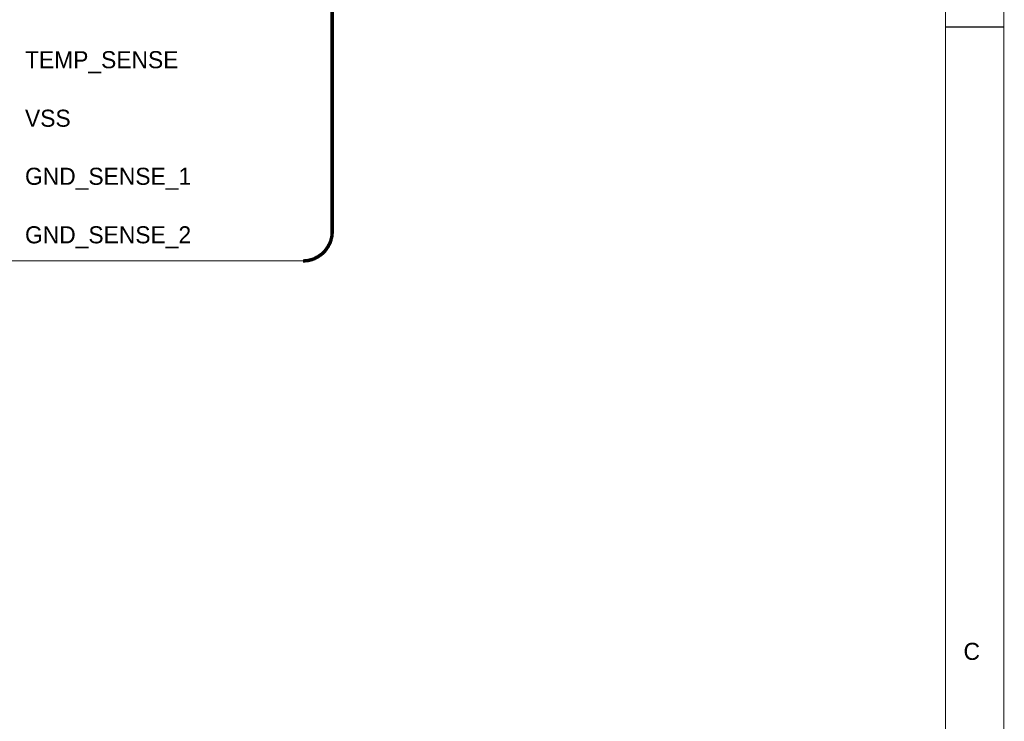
# Model space of a CAD drawing. Extents: x 0 to 22, y 0 to 17.
# Tile 53 of 62: x 18.6 to 22, y 6.1 to 8.5. Entities that reach past the tile are written whole.
import ezdxf

# ---------------------------------------------------------------- set-up
doc = ezdxf.new("R2010")
doc.units = 0
doc.layers.add('SHEET', color=255, linetype='CONTINUOUS')

msp = doc.modelspace()

# ---------------------------------------------------------------- linework, layer by layer
at = {"layer": 'SHEET', "const_width": 0.0039}
for points in [[(0.0008, 17), (0.0008, 0), (21.9992, 0), (21.9992, 17), (0.0008, 17), (0.0008, 17)], [(0.0008, 17), (21.9992, 17), (21.9992, 0), (0.0008, 0), (0.0008, 17)], [(0.2012, 16.7997), (0.2012, 0.1995), (21.7997, 0.1995), (21.7997, 16.7997), (0.2012, 16.7997), (0.2012, 16.7997)], [(0.2012, 16.7997), (21.7997, 16.7997), (21.7997, 0.1995), (0.2012, 0.1995), (0.2012, 16.7997)], [(18.5996, 10.0993), (19.5995, 10.0993), (19.6496, 10.0868), (19.6872, 10.0492), (19.6997, 10), (19.6997, 8.975), (19.7247, 8.9332), (19.7748, 8.8998), (19.7247, 8.8664), (19.6997, 8.8247), (19.6997, 7.7997), (19.6872, 7.7496), (19.6496, 7.712), (19.5995, 7.6995), (18.5996, 7.6995), (18.5996, 10.0993)], [(18.5996, 10.0993), (19.5995, 10.0993), (19.6496, 10.0868), (19.6872, 10.0492), (19.6997, 10), (19.6997, 8.975), (19.7247, 8.9332), (19.7748, 8.8998), (19.7247, 8.8664), (19.6997, 8.8247), (19.6997, 7.7997), (19.6872, 7.7496), (19.6496, 7.712), (19.5995, 7.6995), (18.5996, 7.6995), (18.5996, 10.0993)]]:
    msp.add_lwpolyline(points, close=True, dxfattribs=at)
at = {"layer": 'SHEET'}
for points, const_width in [([(19.6997, 8.7997), (19.6997, 7.7997)], 0.0118), ([(21.9992, 8.5), (21.7997, 8.5)], 0.0039), ([(19.5995, 7.6995), (19.6045, 7.6995), (19.6095, 7.7003), (19.6145, 7.7003), (19.6195, 7.7012), (19.6246, 7.7028), (19.6296, 7.7037), (19.6337, 7.7053), (19.6387, 7.707), (19.6429, 7.7095), (19.6471, 7.712), (19.6513, 7.7137), (19.6554, 7.717), (19.6596, 7.7195), (19.6629, 7.722), (19.6671, 7.7254), (19.6705, 7.7287), (19.6738, 7.7321), (19.6771, 7.7362), (19.6796, 7.7396), (19.6821, 7.7437), (19.6855, 7.7479), (19.6872, 7.7521), (19.6897, 7.7563), (19.6922, 7.7604), (19.6938, 7.7654), (19.6955, 7.7696), (19.6963, 7.7746), (19.698, 7.7796), (19.6988, 7.7846), (19.6988, 7.7896), (19.6997, 7.7947), (19.6997, 7.7997)], 0.0118)]:
    msp.add_lwpolyline(points, dxfattribs=dict(at, const_width=const_width))

# ---------------------------------------------------------------- texts
for s, height, p in [('TEMP_SENSE', 0.05843, (18.648, 8.3589)), ('VSS', 0.05843, (18.648, 8.1586)), ('GND_SENSE_1', 0.058431, (18.648, 7.9599)), ('GND_SENSE_2', 0.058431, (18.648, 7.7596)), ('C', 0.0584, (21.8614, 6.3339))]:
    msp.add_text(s, height=height, dxfattribs=at).set_placement(p)

doc.saveas('drawing.dxf')
